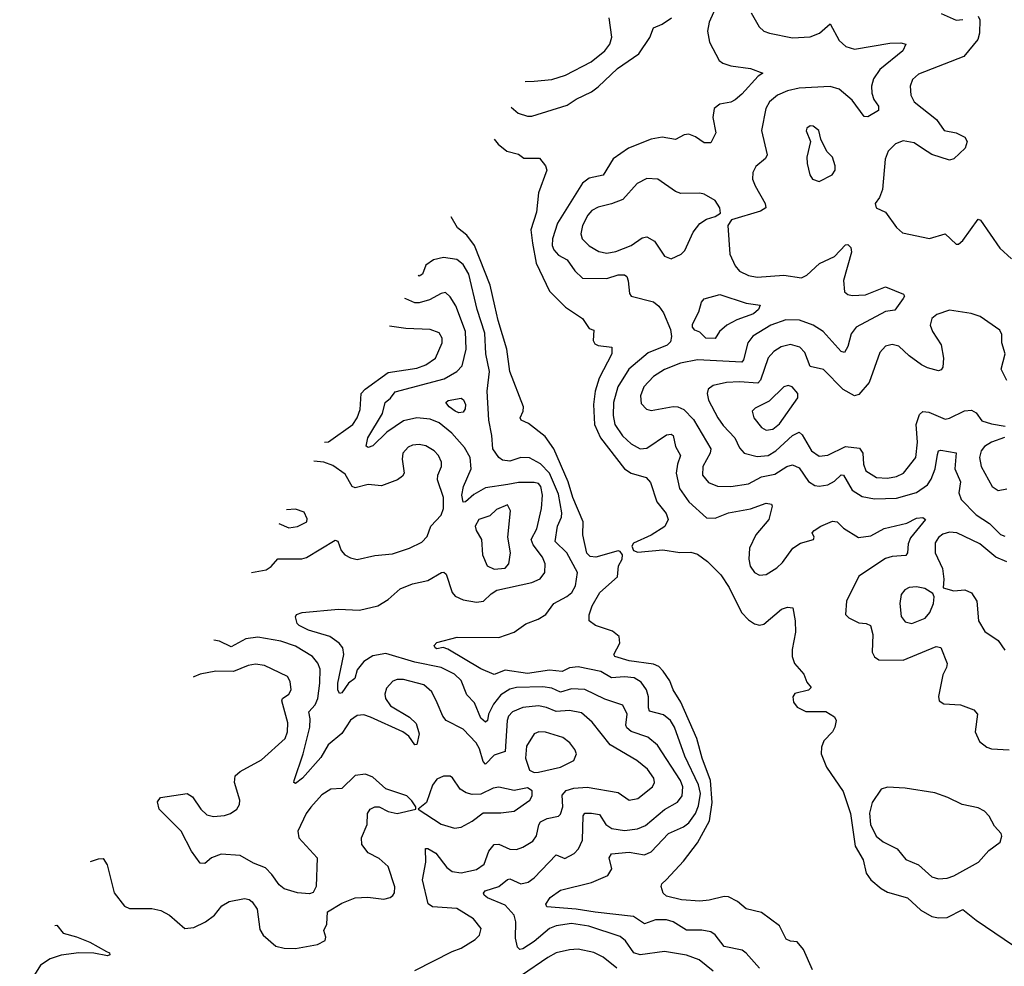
# Model space of a CAD drawing. Extents: x 1550320 to 1685906, y 509093 to 640511.
# Tile 165 of 256: x 1600838 to 1605293, y 616134 to 620416. Entities that reach past the tile are written whole.
import ezdxf

# ---------------------------------------------------------------- set-up
doc = ezdxf.new("R2010")
doc.units = 0

msp = doc.modelspace()

# ---------------------------------------------------------------- linework, layer by layer
at = {"layer": '0CON20XD'}
for points in [[(1603991, 620479), (1603958.2, 620405), (1603949.3, 620365), (1603958.9, 620315), (1604002.3, 620232.3), (1604019.1, 620219.1), (1604055, 620208.1), (1604145, 620195.8), (1604200, 620175), (1604178.6, 620161.4), (1604105, 620079.2), (1604075, 620054.4), (1604055, 620043.8), (1604005, 620034.4), (1603980.6, 620015), (1603973.6, 619973.6), (1603988, 619905), (1603965, 619858.8), (1603935, 619859.2), (1603895, 619886.9), (1603865, 619897.8), (1603845, 619895.7), (1603805, 619874.4), (1603745, 619884.6), (1603695, 619875.3), (1603592.2, 619835), (1603523.1, 619786.9), (1603477.4, 619712.6), (1603415, 619700), (1603385, 619676.2), (1603270.9, 619495), (1603248.7, 619425), (1603247.2, 619395), (1603255, 619374.5), (1603275, 619351.2), (1603315, 619330), (1603350, 619280), (1603385, 619247.5), (1603495, 619246), (1603545, 619262.7), (1603575, 619262.2), (1603584.6, 619254.6), (1603591.5, 619235), (1603597.3, 619177.3), (1603603.8, 619165), (1603705, 619139.5), (1603729.6, 619119.6), (1603750.7, 619090.7), (1603783.1, 619015), (1603787.2, 618982.8), (1603781.9, 618958.1), (1603766.9, 618943.1), (1603681, 618909), (1603594.7, 618835), (1603543.8, 618755), (1603524.8, 618685), (1603522.6, 618625), (1603530.8, 618585), (1603565, 618533.8), (1603605, 618496.8), (1603645, 618475.4), (1603675, 618478.5), (1603765, 618538.7), (1603785, 618540.9), (1603794.3, 618535), (1603804.7, 618485), (1603827.1, 618445), (1603814.4, 618405.6), (1603808.4, 618365), (1603823.5, 618295), (1603865, 618235.2), (1603945, 618162.5), (1603985, 618160.9), (1604045, 618185.3), (1604145, 618202.9), (1604215, 618229.4), (1604238.8, 618225), (1604242, 618215), (1604227.8, 618155), (1604169.2, 618085), (1604139.5, 618025), (1604136.9, 617975), (1604143.5, 617943.5), (1604162.9, 617915), (1604185, 617903.3), (1604215, 617905.5), (1604263.7, 617936.3), (1604289.9, 617960.1), (1604335.6, 618025), (1604371.4, 618048.6), (1604430, 618065), (1604432.5, 618075), (1604423.3, 618095), (1604433.3, 618105), (1604463.3, 618125), (1604515, 618147.1), (1604536.7, 618145), (1604565, 618116), (1604633.8, 618073.8), (1604688.7, 618081.3), (1604748.8, 618115), (1604851.3, 618138.7), (1604895, 618161.8), (1604924.1, 618164.1), (1604936.2, 618155), (1604867.9, 618072.1), (1604858, 618045), (1604855.4, 618005), (1604847.1, 617992.9), (1604785, 617987.8), (1604755, 617978.8), (1604635, 617898.5), (1604578.5, 617785), (1604574.2, 617725), (1604590, 617710), (1604635, 617687.5), (1604667.5, 617685), (1604687.1, 617675), (1604697.3, 617635), (1604694.4, 617555), (1604705, 617533.8), (1604725, 617520), (1604835, 617518.1), (1604985, 617580.6), (1605005, 617576.2), (1605034.2, 617504.2), (1605031.4, 617485), (1605015, 617452.5), (1604995.8, 617355), (1604998.8, 617335), (1605019.3, 617320.7), (1605095, 617316.7), (1605155, 617294.2), (1605171.4, 617275), (1605160.6, 617195), (1605180.7, 617150.7), (1605213.8, 617125), (1605235, 617116.9), (1605315, 617112.9)], [(1604147.9, 620447.9), (1604183.6, 620383.6), (1604204.6, 620364.6), (1604230, 620355), (1604333.8, 620333.8), (1604415, 620338.2), (1604457.1, 620355), (1604505, 620397.5), (1604545, 620321.5), (1604575.3, 620295.3), (1604615, 620283.3), (1604775, 620309.6), (1604825, 620311.4), (1604846.7, 620305), (1604833.1, 620275), (1604729.5, 620190.5), (1604700.8, 620149.2), (1604692.4, 620115), (1604693.6, 620083.6), (1604703.1, 620055), (1604723.1, 620025), (1604723.8, 620005), (1604675, 619977.5), (1604658.8, 619978.8), (1604605, 620051.5), (1604545, 620102.3), (1604505, 620114.1), (1604365, 620106.2), (1604312.5, 620095), (1604266.5, 620075), (1604230.4, 620045), (1604213.3, 620015), (1604194, 619915), (1604219.5, 619805), (1604212.1, 619787.9), (1604168.3, 619751.7), (1604154.7, 619725.3), (1604153.6, 619695), (1604165.7, 619664.3), (1604211.5, 619585), (1604214.2, 619565), (1604190, 619550), (1604058.6, 619511.4), (1604042, 619485), (1604051.5, 619355), (1604075, 619302), (1604095, 619278.6), (1604135, 619259.6), (1604175, 619252), (1604295, 619260.8), (1604375, 619249.1), (1604399.2, 619260.8), (1604456.9, 619313.1), (1604524.2, 619345), (1604575, 619398), (1604585, 619398.8), (1604598, 619385), (1604601.4, 619365), (1604565.7, 619235.7), (1604570, 619185), (1604585, 619173.1), (1604605, 619168.5), (1604665, 619172.1), (1604755, 619207.1), (1604837.5, 619175), (1604841.2, 619165), (1604835.8, 619155), (1604797.9, 619102.1), (1604756, 619096), (1604622.7, 619025), (1604600.7, 618995), (1604585, 618938), (1604569.1, 618910.9), (1604555, 618915.6), (1604473.5, 619005), (1604427.8, 619035), (1604366.2, 619056.2), (1604305, 619058), (1604236.1, 619033.9), (1604155, 618984.6), (1604132.5, 618955), (1604113.3, 618876.7), (1604105, 618866.9), (1603905, 618876.8), (1603827.7, 618862.3), (1603755, 618833.9), (1603705, 618801.5), (1603661.2, 618755), (1603646.2, 618715), (1603650.5, 618680.5), (1603673.8, 618653.8), (1603695, 618647.5), (1603795, 618666.9), (1603816, 618665), (1603842.4, 618652.4), (1603886.9, 618606.9), (1603964.6, 618475), (1603962.5, 618455), (1603928.7, 618395), (1603927.9, 618355), (1603955, 618321.8), (1603995, 618305.4), (1604055, 618304.1), (1604135, 618315.8), (1604195, 618348.1), (1604255, 618360), (1604308.6, 618395), (1604335, 618402.3), (1604365, 618388.8), (1604406.9, 618326.9), (1604435, 618309.1), (1604455.4, 618305.4), (1604495, 618312.2), (1604525, 618328.9), (1604555, 618356.4), (1604565, 618355.5), (1604605, 618287.9), (1604649.4, 618259.4), (1604705, 618248.8), (1604805, 618252.1), (1604895, 618277.1), (1604945, 618311.8), (1604962.4, 618337.6), (1604980, 618385), (1604991, 618449), (1604995, 618465.7), (1605005, 618468.8), (1605075, 618456.9), (1605068.9, 618385), (1605094.7, 618325), (1605087.3, 618275), (1605098.2, 618245), (1605165, 618176.2), (1605226.3, 618136.3), (1605275, 618086.9), (1605295, 618079.2)], [(1605007.1, 620445), (1605075, 620414.5), (1605105, 620417.5)], [(1603062, 620019.8), (1603092.9, 619992.9), (1603135, 619980), (1603155, 619980), (1603315, 620029.2), (1603355, 620056.9), (1603425, 620090), (1603455, 620112.5), (1603543.1, 620195), (1603638.8, 620261.2), (1603689.2, 620335), (1603705, 620380), (1603745, 620395.5), (1603786.9, 620425)], [(1603125.2, 620137.1), (1603165, 620137.7), (1603245, 620145.4), (1603307.5, 620165), (1603423.1, 620225), (1603486.1, 620275), (1603507.5, 620305), (1603517.2, 620337.2), (1603505.3, 620425)], [(1605175, 620432.5), (1605182.5, 620415), (1605180.6, 620355), (1605173.6, 620326.4), (1605110.4, 620249.6), (1604905, 620169.1), (1604876.9, 620145), (1604867.5, 620115), (1604869.5, 620075), (1604885.6, 620045), (1604985.6, 619965), (1605020.6, 619915), (1605075, 619904.4), (1605114.4, 619884.4), (1605124.2, 619865), (1605115.7, 619835), (1605065, 619787.1), (1605045, 619781.1), (1604965, 619806.4), (1604922.9, 619832.9), (1604885, 619858.5), (1604835, 619868.5), (1604800, 619855), (1604767.8, 619822.2), (1604753.5, 619785), (1604742.1, 619647.9), (1604727.9, 619612.1), (1604708.8, 619585), (1604713.8, 619565), (1604755, 619545.8), (1604805.4, 619475.4), (1604831.8, 619451.8), (1604955, 619425.6), (1605025, 619448), (1605075, 619400), (1605085, 619400), (1605105, 619416.7), (1605175, 619513.8), (1605185, 619508.8), (1605272.2, 619382.2), (1605325, 619334.3)], [(1604455, 619684.4), (1604514, 619715), (1604527.5, 619735), (1604528, 619755), (1604515.7, 619795), (1604490.3, 619820.3), (1604463.3, 619875), (1604453.3, 619915), (1604427.5, 619935), (1604415, 619936.2), (1604400, 619925), (1604396.4, 619913.6), (1604416.7, 619865), (1604399.4, 619795), (1604400.6, 619765), (1604413.3, 619715), (1604424.4, 619695), (1604455, 619684.4)], [(1602984, 619875.2), (1603003.3, 619853.3), (1603041.7, 619821.7), (1603095, 619808), (1603119.5, 619789.5), (1603189.5, 619789.5), (1603217.5, 619755), (1603222.5, 619735), (1603185, 619632.5), (1603175.6, 619545.6), (1603150.2, 619465), (1603158.7, 619405), (1603174.2, 619315), (1603235, 619188.8), (1603307.1, 619115), (1603385, 619064.4), (1603415, 619019.5), (1603435, 619012), (1603432.1, 618965), (1603440.5, 618950.5), (1603455, 618941.9), (1603516.7, 618935), (1603517.5, 618905), (1603459.7, 618795), (1603441.4, 618735), (1603434.4, 618675), (1603438.5, 618585), (1603465.7, 618525), (1603574.8, 618384.8), (1603605, 618365.3), (1603672.2, 618345), (1603692.5, 618322.5), (1603720.2, 618235), (1603762.7, 618182.7), (1603771.5, 618155), (1603757.2, 618122.8), (1603695.5, 618084.5), (1603615, 618048), (1603607.4, 618035), (1603615, 618014.2), (1603635, 618007.2), (1603747.8, 618017.8), (1603824.4, 618005.6), (1603875, 618007.5), (1603905, 617997.8), (1603949.2, 617965), (1604009.5, 617905), (1604047.7, 617847.7), (1604104, 617735), (1604135, 617701.8), (1604162.9, 617682.9), (1604185, 617676.5), (1604205, 617680.9), (1604285, 617748.8), (1604311.7, 617758.3), (1604336, 617756), (1604346.8, 617696.8), (1604347.5, 617645), (1604332.6, 617567.4), (1604332.9, 617535), (1604344, 617504), (1604386, 617455), (1604399.3, 617419.3), (1604418.8, 617395), (1604407, 617383), (1604345, 617368.6), (1604336.6, 617353.4), (1604338.9, 617328.9), (1604355, 617305.8), (1604395, 617286), (1604485, 617286.7), (1604525, 617262.5), (1604532, 617245), (1604526.7, 617215), (1604515.6, 617195), (1604476.2, 617153.8), (1604465.3, 617124.7), (1604464.7, 617095), (1604488.4, 617035), (1604563.3, 616925), (1604596.5, 616825), (1604617.4, 616677.4), (1604653.9, 616615), (1604668.2, 616555), (1604688.8, 616525), (1604735, 616485.4), (1604765, 616468.9), (1604855, 616443.1), (1604915, 616388), (1604965, 616358.9), (1604995, 616352.3), (1605033.8, 616355), (1605105, 616390), (1605165, 616341.8), (1605335, 616228.1)], [(1603785, 619334.2), (1603830, 619355), (1603847.9, 619372.1), (1603885.7, 619455), (1603915, 619494.2), (1603945, 619514.2), (1603985, 619526.2), (1604008.3, 619541.7), (1604006.2, 619565), (1603985, 619598), (1603935, 619627.1), (1603915, 619631.9), (1603829.8, 619629.8), (1603805, 619638.9), (1603725.3, 619695.3), (1603675, 619697.9), (1603631.9, 619675), (1603566.7, 619603.3), (1603515, 619582.9), (1603455, 619568.7), (1603426.9, 619553.1), (1603407.7, 619532.3), (1603384.2, 619485), (1603376.8, 619446.8), (1603382.3, 619425), (1603415, 619392.9), (1603458, 619368), (1603495, 619360), (1603535, 619367.1), (1603605, 619394.7), (1603655, 619430), (1603675, 619434.6), (1603710, 619415), (1603755, 619346), (1603785, 619334.2)], [(1604425, 616117.5), (1604385, 616209.4), (1604355, 616244.4), (1604325, 616247.5), (1604306.2, 616256.2), (1604275, 616316.4), (1604195, 616377.5), (1604125, 616393.3), (1604085, 616426.2), (1604045, 616447.5), (1604025, 616449.3), (1603957.7, 616432.3), (1603915, 616428.8), (1603832.5, 616435), (1603765, 616451.1), (1603749.2, 616465), (1603740.8, 616495), (1603742.6, 616507.4), (1603764.2, 616525.8), (1603841.4, 616608.6), (1603905, 616692.2), (1603958.3, 616791.7), (1603970.7, 616875), (1603963.1, 616975), (1603926.2, 617075), (1603902.3, 617165), (1603829.3, 617329.3), (1603794.8, 617384.8), (1603780, 617425), (1603749.2, 617469.2), (1603729.3, 617489.3), (1603705, 617500.6), (1603595, 617515.9), (1603531.2, 617535), (1603526.2, 617545), (1603553.3, 617595), (1603550, 617625), (1603519.8, 617649.8), (1603443.8, 617675), (1603415, 617696.7), (1603414.2, 617724.2), (1603427.8, 617765), (1603462.5, 617825), (1603542.2, 617895), (1603547.8, 617945), (1603563.6, 617975), (1603565.1, 617995.1), (1603555, 618009.8), (1603545, 618013.3), (1603445, 617985.2), (1603418.4, 617988.4), (1603403.4, 618003.4), (1603385.3, 618085), (1603386.8, 618145), (1603340.1, 618255), (1603319.6, 618325), (1603254.3, 618474.3), (1603215, 618530), (1603139.5, 618589.5), (1603107.5, 618605), (1603102.5, 618615), (1603115.6, 618645), (1603116.7, 618665), (1603055.6, 618825), (1603042.5, 618925), (1603002.3, 619055), (1602988.2, 619121.8), (1602966.2, 619215), (1602896.1, 619395), (1602861.5, 619441.5), (1602818.8, 619475), (1602789.4, 619523.9)], [(1603184.4, 617704.4), (1603218.9, 617725), (1603254.4, 617775), (1603313.8, 617806.2), (1603335.6, 617824.4), (1603352.2, 617855), (1603362.3, 617915), (1603313.7, 618003.7), (1603260, 618055), (1603270.8, 618125), (1603289.4, 618165), (1603291.2, 618185), (1603275, 618270), (1603234.6, 618364.6), (1603195, 618407.2), (1603145, 618433.4), (1603105, 618435.9), (1603055, 618419.6), (1603022.9, 618422.9), (1603005.9, 618435.9), (1602978.9, 618475), (1602974.7, 618535.3), (1602960.5, 618605), (1602952.5, 618735), (1602964.1, 618825), (1602946.2, 618905), (1602942.1, 618997.9), (1602908.1, 619105), (1602869.6, 619265), (1602845, 619308.4), (1602815, 619331.1), (1602755, 619340.5), (1602710.8, 619329.2), (1602675, 619305.4), (1602660.4, 619265), (1602645, 619256.2), (1602640, 619258.8)], [(1603975, 616111), (1603912.3, 616162.3), (1603855, 616184.7), (1603755, 616200.3), (1603645, 616185.3), (1603617.3, 616195), (1603579, 616249), (1603555, 616268.5), (1603412.5, 616315), (1603335, 616327.8), (1603265, 616316.7), (1603235.6, 616305), (1603165, 616246.3), (1603115, 616212.7), (1603100.2, 616210.2), (1603090.9, 616220.9), (1603081.6, 616261.6), (1603082.4, 616335), (1603075.1, 616365.1), (1603035, 616410), (1602955, 616443.2), (1602939.5, 616455), (1602936.7, 616465), (1602944.3, 616475), (1603005.2, 616494.8), (1603045, 616526.5), (1603055, 616529.1), (1603105, 616507.3), (1603138, 616515), (1603165, 616534.4), (1603265, 616638.2), (1603305, 616621.8), (1603345.9, 616644.1), (1603366.4, 616665), (1603384.7, 616705), (1603386.8, 616815), (1603395, 616827.1), (1603425, 616826.6), (1603461.1, 616821.1), (1603490, 616775), (1603517.4, 616757.4), (1603575, 616748.1), (1603633.3, 616755), (1603668.9, 616771.1), (1603755, 616843.5), (1603813.7, 616876.3), (1603835.8, 616905), (1603838.3, 616945), (1603828.3, 616975), (1603723.6, 617133.6), (1603679.9, 617169.9), (1603605, 617195.3), (1603585, 617211.8), (1603581.1, 617225), (1603586.4, 617275), (1603566.5, 617315), (1603485, 617342.1), (1603395, 617385.8), (1603335, 617388.8), (1603285, 617373.5), (1603245, 617391.7), (1603205, 617397.5), (1603085.7, 617394.3), (1603055, 617387.9), (1603015, 617361.9), (1602980.9, 617319.1), (1602959.2, 617275), (1602954.7, 617245.3), (1602945, 617238.5), (1602925, 617256.2), (1602895, 617325.5), (1602861.1, 617361.1), (1602835, 617426.7), (1602805, 617455.3), (1602745.2, 617485.2), (1602625, 617509.5), (1602495, 617549.1), (1602435, 617537.8), (1602395, 617512.5), (1602364.7, 617475), (1602354.2, 617435), (1602325.9, 617414.1), (1602295, 617371.4), (1602285, 617368), (1602277.5, 617385), (1602276.6, 617415), (1602304.3, 617545), (1602299.3, 617575), (1602283.8, 617595), (1602241.1, 617625), (1602145, 617654.1), (1602102, 617675), (1602092.5, 617685), (1602086, 617715), (1602090, 617725), (1602115.4, 617734.6), (1602280.7, 617749.3), (1602375, 617744.6), (1602457.5, 617765), (1602505, 617793.8), (1602558.8, 617841.2), (1602615, 617864.5), (1602685, 617879.5), (1602745.8, 617915.8), (1602756.7, 617916.7), (1602767.9, 617907.9), (1602795.3, 617825.3), (1602808.1, 617808.1), (1602845, 617791.4), (1602905, 617781.3), (1602935.6, 617785), (1602970.7, 617819.3), (1602997.1, 617835), (1603155, 617870.7), (1603193, 617887), (1603214.6, 617915), (1603215.3, 617955), (1603203.3, 617985), (1603160.4, 618040.4), (1603151.6, 618065), (1603177.1, 618112.9), (1603199.2, 618205), (1603203.8, 618265), (1603196.5, 618305), (1603185, 618318.3), (1603165, 618323), (1603095, 618322.4), (1603046.4, 618313.6), (1602945, 618298.3), (1602892.5, 618267.5), (1602855, 618234.7), (1602843.9, 618233.9), (1602838.9, 618265), (1602845.2, 618304.8), (1602880.2, 618385), (1602875.6, 618435.6), (1602850.7, 618480.7), (1602792.5, 618545), (1602735, 618592), (1602695, 618609.4), (1602635.3, 618615.3), (1602575, 618601), (1602499.2, 618550.8), (1602435, 618488.5), (1602415, 618481.2), (1602406.1, 618486.1), (1602412.8, 618525), (1602479.5, 618635), (1602491.2, 618685), (1602515.5, 618704.5), (1602537, 618733), (1602757.8, 618792.2), (1602815.5, 618824.5), (1602839.4, 618850.6), (1602857.8, 618925), (1602854.4, 619005), (1602811.9, 619121.9), (1602785, 619162.9), (1602765, 619181.4), (1602745, 619178.1), (1602691.7, 619148.3), (1602645, 619135.3), (1602625, 619135.9), (1602585, 619154), (1602581.1, 619154.3)], [(1603985, 618973.6), (1603942.9, 618975), (1603915, 619003.1), (1603892.2, 619012.2), (1603881.9, 619025), (1603881.9, 619038.1), (1603910.6, 619095), (1603922.4, 619137.6), (1603935, 619153.8), (1604005, 619173.3), (1604125, 619134.3), (1604187.5, 619125), (1604180.8, 619105), (1604158.6, 619085), (1604082.1, 619057.9), (1604037.1, 619035), (1604003.8, 619005), (1603985, 618973.6)], [(1605305, 618783.8), (1605279.2, 618835), (1605297.3, 618905), (1605281.4, 618955), (1605282, 618992), (1605272, 619012), (1605183.4, 619073.4), (1605143, 619087), (1605045, 619101.5), (1604987.3, 619082.7), (1604965.4, 619064.6), (1604957.8, 619035), (1604968.2, 619005), (1605006.9, 618945), (1605018.4, 618885), (1605015.3, 618844.7), (1605007.7, 618832.3), (1604995, 618826.9), (1604945, 618840.9), (1604918.6, 618855), (1604862.9, 618895), (1604815, 618939.5), (1604785, 618946.5), (1604755, 618939.4), (1604729.6, 618910.4), (1604681.3, 618775), (1604635, 618721.2), (1604615, 618714.7), (1604563.7, 618743.7), (1604475, 618833.5), (1604415, 618846.9), (1604389.9, 618909.9), (1604368.1, 618935), (1604325, 618946.8), (1604283.8, 618936.2), (1604250, 618915), (1604225, 618886.5), (1604189, 618785), (1604177.7, 618772.3), (1604095, 618778), (1604035.3, 618774.7), (1603975, 618761.2), (1603952.2, 618745), (1603948.2, 618725), (1603954.7, 618695), (1603996.5, 618615), (1604020.1, 618580.1), (1604073.2, 618525), (1604095, 618478.6), (1604115.8, 618455), (1604175, 618439.4), (1604225, 618445.2), (1604259.4, 618465), (1604335, 618535.3), (1604365, 618549.6), (1604378.5, 618538.5), (1604420.7, 618465), (1604455, 618441.6), (1604495, 618446.4), (1604575, 618485.4), (1604638.3, 618478.3), (1604653.3, 618455), (1604655.7, 618405), (1604666.8, 618375), (1604715, 618345.7), (1604765, 618341.4), (1604805, 618349.8), (1604836.4, 618365), (1604892.3, 618435), (1604899.6, 618505), (1604894.2, 618585), (1604909.8, 618630.2), (1604925, 618643.9), (1604950.9, 618640.9), (1605025, 618609.4), (1605045, 618613.1), (1605113.4, 618646.6), (1605145, 618649.1), (1605165, 618638.1), (1605191.8, 618601.8), (1605235, 618587.2), (1605296.6, 618576.6)], [(1602217.2, 618505.3), (1602235, 618506.5), (1602345, 618585.5), (1602364.6, 618615), (1602378, 618652), (1602382.7, 618725), (1602401.2, 618745), (1602505, 618819.5), (1602635, 618840), (1602675.6, 618855), (1602718.8, 618885), (1602748.8, 618955), (1602749.5, 618975), (1602735, 619000), (1602695.4, 619015.4), (1602585, 619019.3), (1602511.4, 619030.3)], [(1604215, 618559.6), (1604245, 618563.8), (1604275, 618588.5), (1604359.2, 618705), (1604358.6, 618725), (1604333.3, 618755), (1604315, 618760.8), (1604295, 618755.7), (1604229.5, 618690.5), (1604165, 618658.1), (1604152.5, 618645), (1604160, 618615), (1604195, 618570.6), (1604215, 618559.6)], [(1602825, 618637.5), (1602808.5, 618645), (1602780.7, 618665), (1602765.8, 618685), (1602776.4, 618693.6), (1602835, 618703.9), (1602846.1, 618696.1), (1602854.3, 618675), (1602853.5, 618655), (1602845, 618640), (1602825, 618637.5)], [(1605293.5, 618526.5), (1605235, 618505.3), (1605203.6, 618485), (1605187.9, 618465), (1605180, 618435), (1605188.5, 618395), (1605237.8, 618305), (1605265, 618286.5)], [(1601887.3, 617915.6), (1601952.9, 617927.1), (1601975, 617941.9), (1602005, 617976.5), (1602115, 617977.5), (1602135, 617982.5), (1602265, 618061.4), (1602277.3, 618057.3), (1602292.5, 618015), (1602308.6, 617995), (1602335, 617981.1), (1602365, 617974.5), (1602445, 617991.8), (1602525, 617999.1), (1602602, 618025), (1602656.9, 618053.1), (1602681.2, 618078.8), (1602697.5, 618125), (1602744.1, 618175), (1602755.5, 618204.5), (1602754.8, 618255), (1602728.6, 618335), (1602730, 618355), (1602746.5, 618395), (1602746.5, 618415), (1602732.7, 618445), (1602713.3, 618465), (1602675, 618487.7), (1602645, 618493.8), (1602615, 618492.1), (1602595, 618482.2), (1602570.9, 618455), (1602567.9, 618427.9), (1602577.2, 618365), (1602569.3, 618350.7), (1602547.1, 618335), (1602475, 618308.1), (1602415, 618314.1), (1602355, 618298.2), (1602341.8, 618305), (1602310.9, 618360.9), (1602255, 618398.7), (1602213.7, 618413.7), (1602168.7, 618418.9)], [(1605265, 618286.5), (1605305, 618293.3)], [(1602985, 617930.8), (1603035, 617934.8), (1603050.8, 617955), (1603057.9, 618005), (1603046.9, 618075), (1603058.5, 618195), (1603045, 618221.8), (1602995, 618199.6), (1602965, 618172.1), (1602915.6, 618155), (1602899.1, 618125), (1602903.1, 618105), (1602927.1, 618065), (1602931.1, 617995), (1602952.9, 617945), (1602985, 617930.8)], [(1602010.9, 618136.8), (1602055, 618117.5), (1602095, 618123.1), (1602137.5, 618145), (1602138.3, 618158.3), (1602125, 618188.8), (1602085, 618202), (1602045.4, 618198.6)], [(1605305, 617964.2), (1605255, 617984.5), (1605182.2, 618045), (1605078, 618095), (1605045, 618097.3), (1605015, 618088.8), (1604995, 618073.3), (1604980.7, 618049.3), (1604980, 618005), (1605012.9, 617932.9), (1605019.5, 617885), (1605016, 617846), (1605065, 617831.8), (1605115, 617836.4), (1605145, 617823.5), (1605168.2, 617785), (1605176.5, 617696.5), (1605205, 617648.6), (1605265, 617607.5), (1605295, 617563.3)], [(1604875, 617683.8), (1604935, 617708.9), (1604955.5, 617735), (1604973.1, 617775), (1604975.8, 617805), (1604969.7, 617819.7), (1604933.4, 617843.4), (1604895, 617850.7), (1604862.2, 617847.8), (1604842.6, 617837.4), (1604826.5, 617815), (1604820.8, 617775), (1604826.6, 617716.6), (1604845, 617692.2), (1604875, 617683.8)], [(1604185, 616124.7), (1604125, 616192.7), (1604106.2, 616206.2), (1604025, 616223.6), (1603985, 616275.7), (1603965, 616288.9), (1603925, 616297.1), (1603855, 616297.3), (1603795, 616334.7), (1603765, 616343.6), (1603715, 616343.6), (1603665, 616325.4), (1603615, 616358.9), (1603441.4, 616378.6), (1603355, 616392.6), (1603222.6, 616402.6), (1603218.6, 616415), (1603237.5, 616445), (1603285, 616478.5), (1603425, 616512.2), (1603499.4, 616545), (1603517.3, 616575), (1603505.5, 616625), (1603515, 616642.2), (1603595, 616649.7), (1603665, 616637.7), (1603695, 616651.2), (1603773.8, 616735), (1603841.1, 616765), (1603865, 616783.3), (1603895, 616825.4), (1603909.9, 616860.1), (1603917.8, 616915), (1603909.7, 616955), (1603847.8, 617085), (1603800.5, 617215), (1603782, 617245), (1603750.7, 617270.7), (1603688.1, 617288.1), (1603682.3, 617302.3), (1603683.3, 617353.2), (1603674.2, 617384.2), (1603649.4, 617419.4), (1603618.4, 617438.4), (1603575, 617443.4), (1603515, 617439.1), (1603467.1, 617467.1), (1603365, 617488.3), (1603325, 617484.4), (1603293, 617467), (1603235, 617474.1), (1603135, 617457.8), (1603035, 617473.9), (1602985, 617453.6), (1602925, 617479.4), (1602775, 617568.6), (1602753.6, 617576.4), (1602725, 617570), (1602717.5, 617575), (1602713.8, 617585), (1602725, 617598), (1602817.5, 617622.5), (1603005, 617620.5), (1603075, 617645.8), (1603127.2, 617682.8), (1603184.4, 617704.4)], [(1602625.2, 616114.8), (1602795, 616200.3), (1602835.8, 616215), (1602899.2, 616255), (1602917.5, 616275), (1602926, 616305), (1602891.7, 616348.3), (1602815, 616395.9), (1602705, 616403.3), (1602686.1, 616416.1), (1602660.2, 616525), (1602675.3, 616605), (1602673.3, 616666.7), (1602685, 616666.5), (1602720.9, 616645), (1602770.3, 616580.3), (1602795, 616562.2), (1602835, 616556.5), (1602905, 616571.4), (1602939.1, 616595), (1602960, 616655), (1602985, 616685.4), (1603005, 616686.2), (1603055, 616662.9), (1603085, 616661.5), (1603115, 616672.1), (1603160.1, 616699.9), (1603176.2, 616723.8), (1603186.2, 616773.8), (1603195, 616787.9), (1603225, 616802.5), (1603275, 616812.7), (1603285, 616821.4), (1603295.2, 616855), (1603292, 616908), (1603310.7, 616929.3), (1603345, 616939.4), (1603405.3, 616944.7), (1603545, 616919.7), (1603595, 616885.5), (1603635, 616893.1), (1603700.5, 616945), (1603710.4, 616965), (1603707.5, 616985), (1603677.7, 617025), (1603630, 617065), (1603509.2, 617135), (1603428.1, 617238.1), (1603380.4, 617280.4), (1603325, 617291.4), (1603265, 617286), (1603221.4, 617305), (1603185, 617312.6), (1603115, 617305.2), (1603067.8, 617285), (1603049.1, 617265), (1603042.9, 617245), (1603034.2, 617105.8), (1602985, 617089.2), (1602945, 617048.9), (1602935, 617060.8), (1602918.2, 617118.2), (1602902.7, 617145), (1602845, 617206.2), (1602766.9, 617245), (1602752.2, 617265), (1602727.3, 617325), (1602703.3, 617375), (1602666.7, 617406.7), (1602575, 617430.9), (1602545, 617430.8), (1602526.5, 617423.5), (1602497.6, 617392.4), (1602489.6, 617365), (1602492.8, 617345), (1602515, 617312.7), (1602601.3, 617261.3), (1602632.4, 617232.4), (1602644.6, 617185), (1602635, 617136.7), (1602625, 617136.2), (1602598.9, 617175), (1602570.8, 617195), (1602425, 617261.1), (1602395, 617270.8), (1602365, 617268.8), (1602335, 617247.9), (1602295, 617186.4), (1602232.9, 617135), (1602201, 617079), (1602117.5, 616985), (1602085, 616960.6), (1602078, 616965), (1602079.1, 616975), (1602121, 617095), (1602150.5, 617215), (1602152.7, 617252.7), (1602146.7, 617285), (1602174.1, 617315.9), (1602186.1, 617345), (1602196.3, 617415), (1602197.4, 617477.4), (1602186.2, 617505), (1602162.9, 617535), (1602085, 617582.3), (1602018.8, 617605), (1601915, 617622.5), (1601860.8, 617615), (1601795, 617578.5), (1601742, 617605), (1601715.8, 617608.8)], [(1601157.7, 616607.6), (1601195, 616620.6), (1601215, 616620.8), (1601233, 616593), (1601265.4, 616465.4), (1601311.4, 616405), (1601335, 616394.5), (1601435, 616395.7), (1601476.6, 616386.6), (1601515.4, 616365.4), (1601585.4, 616305.4), (1601625, 616308.5), (1601678.8, 616335), (1601718.8, 616365), (1601752.3, 616407.7), (1601785, 616426.7), (1601855, 616440), (1601875.9, 616435.9), (1601890, 616425), (1601911.7, 616391.7), (1601925, 616300), (1601940, 616275), (1601996.7, 616225), (1602035, 616215.6), (1602085, 616214.5), (1602185, 616232.5), (1602219.5, 616250.5), (1602223.3, 616265), (1602214, 616295), (1602227.1, 616325), (1602230.5, 616379.5), (1602295, 616420), (1602355, 616443.5), (1602413.4, 616446.6), (1602485, 616437.5), (1602514.5, 616445.5), (1602525.4, 616454.6), (1602533.6, 616466.4), (1602535, 616492.5), (1602504.5, 616585), (1602465, 616621.5), (1602415, 616646.7), (1602385.5, 616685), (1602384.5, 616715), (1602410, 616775), (1602412.2, 616825), (1602424, 616845), (1602445, 616855.6), (1602465, 616854.4), (1602505, 616834.4), (1602545, 616825.7), (1602630, 616845), (1602630, 616855), (1602612, 616882), (1602590, 616905), (1602495, 616936.7), (1602435, 616988.8), (1602403, 617003), (1602355, 616996.2), (1602295, 616938), (1602245.8, 616935.8), (1602205, 616908.9), (1602155, 616852.9), (1602134.5, 616825), (1602095.6, 616745), (1602100, 616715), (1602184.3, 616624.3), (1602178.8, 616495), (1602165, 616467.5), (1602148.3, 616461.7), (1602095, 616465.7), (1602034.3, 616484.3), (1602011.7, 616501.7), (1601979.1, 616549.1), (1601949.3, 616579.3), (1601895, 616600.6), (1601835, 616635.6), (1601749.1, 616640.9), (1601705, 616624.2), (1601675, 616598), (1601655, 616600), (1601615, 616654), (1601568.9, 616745), (1601468.8, 616845), (1601461.7, 616878.3), (1601475, 616896.7), (1601595, 616915.8), (1601619.7, 616899.7), (1601657.5, 616845), (1601685, 616819.2), (1601715, 616811.4), (1601765, 616815.6), (1601791.2, 616825), (1601820, 616845), (1601832.5, 616865), (1601834.3, 616885), (1601809.4, 616965), (1601812.5, 616995), (1601835, 617014.3), (1601932.2, 617067.8), (1602039.2, 617165), (1602049.6, 617195), (1602050.7, 617235), (1602024.4, 617335), (1602027.1, 617345), (1602055.6, 617365), (1602066, 617384), (1602061.7, 617421.7), (1602050, 617445), (1601945.2, 617495.2), (1601905, 617500.8), (1601870.8, 617495), (1601805, 617467.7), (1601725, 617469.1), (1601655, 617455.3), (1601626.3, 617443.7), (1601622.4, 617441.4)], [(1603165, 617010), (1603185, 617012.5), (1603285, 617035.2), (1603344.5, 617065), (1603356.5, 617095), (1603349.6, 617115), (1603327.3, 617145), (1603295, 617169.2), (1603217.1, 617192.9), (1603186.1, 617193.9), (1603165, 617185.6), (1603130.8, 617129.3), (1603126.5, 617075), (1603145, 617020.8), (1603165, 617010)], [(1602805, 616759.1), (1602835, 616763.3), (1602885, 616790.6), (1602935, 616828.6), (1603015, 616827.9), (1603075, 616835.5), (1603145.7, 616885), (1603157.1, 616905), (1603156.8, 616926.8), (1603135, 616941.2), (1603075, 616929.1), (1603005, 616944.7), (1602980.1, 616939.9), (1602925, 616913.1), (1602885, 616911.1), (1602858.1, 616918.1), (1602831.4, 616935), (1602796.8, 616986.8), (1602785, 616994), (1602755, 616994), (1602725, 616980.8), (1602705, 616953.3), (1602678, 616875), (1602640, 616845), (1602745, 616776.5), (1602805, 616759.1)], [(1604995, 616529.1), (1605035, 616533.1), (1605065, 616543.1), (1605175.5, 616604.5), (1605223, 616657), (1605274, 616695), (1605281.7, 616721.7), (1605278.8, 616735), (1605248.3, 616768.3), (1605225, 616813.3), (1605203.8, 616835), (1605175, 616850.8), (1605102.5, 616865), (1605037.8, 616897.8), (1604977.9, 616917.9), (1604845, 616939.6), (1604765, 616944), (1604735.3, 616934.7), (1604694.8, 616875.2), (1604683.2, 616826.8), (1604687.5, 616775), (1604713, 616723), (1604745, 616697.5), (1604808.1, 616665), (1604847.4, 616617.4), (1604905, 616592.9), (1604965, 616538.2), (1604995, 616529.1)], [(1600997, 616318.9), (1601005, 616320), (1601035, 616283.1), (1601095, 616267.3), (1601155, 616242.9), (1601231.2, 616201.2), (1601243.8, 616195), (1601246, 616185), (1601235, 616181.1), (1601173.3, 616193.3), (1601105, 616194.7), (1601025, 616184.6), (1600975, 616167.3), (1600931.1, 616138.9), (1600904, 616095), (1600854.4, 616035.6), (1600837.7, 616022.1)], [(1603539.6, 616125), (1603477.9, 616175), (1603435, 616195.4), (1603365, 616210.9), (1603325, 616208.9), (1603265, 616193.9), (1603226.9, 616173.1), (1603108.1, 616091.9)]]:
    msp.add_lwpolyline(points, dxfattribs=at)

doc.saveas('drawing.dxf')
